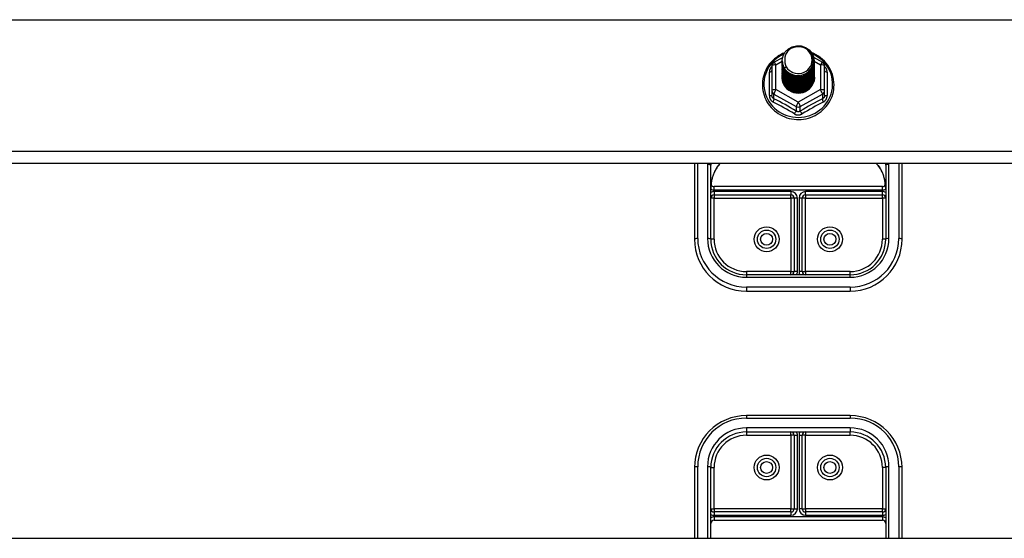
# Model space of a CAD drawing. Header units: inches. Extents: x 40 to 100, y 24.2 to 48.5.
# Tile 68 of 83: x 85 to 94.5, y 30 to 35. Entities that reach past the tile are written whole.
import ezdxf

# ---------------------------------------------------------------- set-up
doc = ezdxf.new("R2010")
doc.units = ezdxf.units.IN
doc.header["$MEASUREMENT"] = 0
doc.layers.add('Visible Edges(ANSI)', color=7, linetype='Continuous', lineweight=25)
doc.layers.add('Visible Tangent Edges(ANSI)', color=7, linetype='Continuous', lineweight=25)

msp = doc.modelspace()

# ---------------------------------------------------------------- linework, layer by layer
at = {"layer": 'Visible Edges(ANSI)'}
for p, q in [((92.3111, 34.5892), (92.395, 34.6361)), ((92.6931, 34.637), (92.7786, 34.5892)), ((92.2909, 34.5549), (92.2909, 34.3153)), ((92.3913, 34.6036), (92.3913, 34.604)), ((92.3913, 34.5911), (92.3913, 34.5915)), ((92.3913, 34.5786), (92.3913, 34.579)), ((92.3913, 34.566), (92.3913, 34.5664)), ((92.3913, 34.5535), (92.3913, 34.5539)), ((92.3913, 34.5409), (92.3913, 34.5414)), ((92.3913, 34.5284), (92.3913, 34.5288)), ((92.6984, 34.5974), (92.6984, 34.5978)), ((92.6984, 34.5848), (92.6984, 34.5852)), ((92.6984, 34.5723), (92.6984, 34.5727)), ((92.6984, 34.5597), (92.6984, 34.5602)), ((92.6984, 34.5472), (92.6984, 34.5476)), ((92.6984, 34.5347), (92.6984, 34.5351)), ((92.7988, 34.3153), (92.7988, 34.5549)), ((92.3913, 34.5159), (92.3913, 34.5163)), ((92.3913, 34.5033), (92.3913, 34.5037)), ((92.3913, 34.4908), (92.3913, 34.4912)), ((92.3913, 34.4782), (92.3913, 34.4787)), ((92.3913, 34.4657), (92.3913, 34.4661)), ((92.3913, 34.4532), (92.3913, 34.4536)), ((92.6984, 34.5221), (92.6984, 34.5225)), ((92.6984, 34.5096), (92.6984, 34.51)), ((92.6984, 34.4971), (92.6984, 34.4975)), ((92.6984, 34.4845), (92.6984, 34.4849)), ((92.6984, 34.472), (92.6984, 34.4724)), ((92.6984, 34.4594), (92.6984, 34.4599)), ((92.6984, 34.4469), (92.6984, 34.4473)), ((92.2909, 34.3153), (92.2909, 34.2705)), ((92.5256, 34.2965), (92.5251, 34.2938)), ((92.7988, 34.2705), (92.7988, 34.3153)), ((98.5449, 33.6127), (53.5449, 33.6127)), ((91.5449, 33.6127), (91.5449, 32.8822)), ((91.7023, 32.8822), (91.7023, 33.5954)), ((93.3874, 33.5954), (93.3874, 32.8822)), ((93.5449, 32.8822), (93.5449, 33.6127)), ((93.3559, 33.3895), (91.7338, 33.3895)), ((91.7338, 33.3108), (92.474, 33.3108)), ((92.6157, 33.3108), (93.3559, 33.3108)), ((92.5055, 33.2793), (92.5055, 32.5711)), ((92.5842, 32.5711), (92.5842, 33.2793)), ((93.0449, 32.5397), (92.0449, 32.5397)), ((92.0449, 32.3822), (93.0449, 32.3822)), ((93.0449, 31.1813), (92.0449, 31.1813)), ((92.0449, 31.0238), (93.0449, 31.0238)), ((92.5055, 30.9923), (92.5055, 30.2841)), ((92.5842, 30.2841), (92.5842, 30.9923)), ((91.5449, 30.6813), (91.5449, 29.9984)), ((91.7023, 29.9984), (91.7023, 30.6813)), ((93.3874, 30.6813), (93.3874, 29.9984)), ((93.5449, 29.9984), (93.5449, 30.6813)), ((92.474, 30.2526), (91.7338, 30.2526)), ((91.7338, 30.1739), (93.3559, 30.1739)), ((93.3559, 30.2526), (92.6157, 30.2526)), ((53.5449, 29.9984), (98.5449, 29.9984))]:
    msp.add_line(p, q, dxfattribs=at)
at = {"layer": 'Visible Edges(ANSI)', "flags": 128}
for points in [[(92.4122, 34.5303), (92.3958, 34.5689), (92.3915, 34.6104), (92.3995, 34.6513), (92.4194, 34.6884), (92.4494, 34.7185), (92.4871, 34.7393), (92.5295, 34.7488), (92.5732, 34.7465), (92.6145, 34.7323), (92.6502, 34.7074), (92.6774, 34.6737), (92.6939, 34.634), (92.6983, 34.5914), (92.6902, 34.5493), (92.6704, 34.5111), (92.6404, 34.4798), (92.6027, 34.4579), (92.5603, 34.4471), (92.5167, 34.4483), (92.4753, 34.4613), (92.4396, 34.4851), (92.4123, 34.5176), (92.3959, 34.5561), (92.3914, 34.5976)], [(92.4308, 34.5057), (92.4536, 34.4868), (92.4798, 34.4727), (92.5083, 34.4638), (92.5382, 34.4606), (92.5682, 34.4631), (92.597, 34.4715), (92.6236, 34.4852), (92.6468, 34.504), (92.6656, 34.5268), (92.6793, 34.5529), (92.6872, 34.5811), (92.6889, 34.6104), (92.6843, 34.6393), (92.6736, 34.6667), (92.6574, 34.6912), (92.6361, 34.712), (92.6108, 34.7279), (92.5827, 34.7382), (92.553, 34.7424), (92.5231, 34.7403), (92.4944, 34.732), (92.4683, 34.7179), (92.4461, 34.6986), (92.429, 34.675)], [(92.4145, 34.6815), (92.3933, 34.6722), (92.3727, 34.6616), (92.3529, 34.6497), (92.334, 34.6365), (92.3161, 34.6221), (92.2992, 34.6066), (92.2833, 34.59), (92.2687, 34.5724), (92.2554, 34.5538), (92.2433, 34.5344), (92.2327, 34.5143), (92.2234, 34.4935), (92.2156, 34.4721), (92.2094, 34.4503), (92.2047, 34.4281), (92.2015, 34.4056), (92.1999, 34.383), (92.1999, 34.3603), (92.2015, 34.3377), (92.2046, 34.3153), (92.2093, 34.2931), (92.2156, 34.2712), (92.2233, 34.2499), (92.2326, 34.2291), (92.2432, 34.2089), (92.2552, 34.1895), (92.2686, 34.171), (92.2832, 34.1533), (92.299, 34.1367), (92.3159, 34.1212), (92.3339, 34.1067), (92.3528, 34.0935), (92.3725, 34.0816), (92.3931, 34.071), (92.4143, 34.0618), (92.4362, 34.054), (92.4585, 34.0476), (92.4812, 34.0427), (92.5042, 34.0393), (92.5274, 34.0374), (92.5506, 34.037), (92.5738, 34.0381), (92.5969, 34.0408), (92.6198, 34.0449), (92.6423, 34.0506), (92.6644, 34.0577), (92.686, 34.0662), (92.7069, 34.0761), (92.7271, 34.0874), (92.7464, 34.0999), (92.7649, 34.1137), (92.7823, 34.1287), (92.7987, 34.1448), (92.8139, 34.162), (92.8279, 34.1801), (92.8406, 34.199), (92.852, 34.2188), (92.8619, 34.2393), (92.8704, 34.2604), (92.8774, 34.282), (92.8829, 34.304), (92.8869, 34.3264), (92.8892, 34.3489), (92.89, 34.3716)], [(92.429, 34.675), (92.4277, 34.6725), (92.4265, 34.6699), (92.4254, 34.6673), (92.4243, 34.6648), (92.4232, 34.6621), (92.4222, 34.6595), (92.4213, 34.6568), (92.4204, 34.6541), (92.4196, 34.6514), (92.4189, 34.6487), (92.4182, 34.646), (92.4176, 34.6433), (92.417, 34.6405), (92.4165, 34.6378), (92.4161, 34.635), (92.4157, 34.6322), (92.4154, 34.6294), (92.4152, 34.6266), (92.415, 34.6238), (92.4149, 34.621), (92.4149, 34.6182), (92.4149, 34.6154), (92.415, 34.6126), (92.4151, 34.6098)], [(92.89, 34.3716), (92.889, 34.3966), (92.8861, 34.4215), (92.8813, 34.4461), (92.8747, 34.4702), (92.8661, 34.4939), (92.8558, 34.5168), (92.8438, 34.5389), (92.8301, 34.5601), (92.8148, 34.5802), (92.798, 34.5991), (92.7798, 34.6168), (92.7603, 34.633), (92.7396, 34.6479), (92.7178, 34.6612), (92.6951, 34.6729), (92.6715, 34.6829)], [(92.3913, 34.6036), (92.3914, 34.5992), (92.3916, 34.5947), (92.392, 34.5902), (92.3925, 34.5858), (92.3931, 34.5813), (92.3939, 34.5769), (92.3948, 34.5725), (92.3959, 34.5682), (92.3971, 34.5638), (92.3984, 34.5596), (92.3999, 34.5553), (92.4015, 34.5511), (92.4033, 34.547), (92.4052, 34.5429), (92.4072, 34.5388), (92.4093, 34.5348), (92.4116, 34.5309), (92.414, 34.5271), (92.4165, 34.5233), (92.4191, 34.5196), (92.4219, 34.516), (92.4248, 34.5125), (92.4277, 34.509), (92.4308, 34.5057)], [(92.3913, 34.5911), (92.3926, 34.572), (92.3965, 34.5532), (92.403, 34.5351), (92.4119, 34.5179), (92.423, 34.502), (92.4363, 34.4877), (92.4514, 34.4751), (92.4681, 34.4646), (92.4861, 34.4563), (92.5051, 34.4503), (92.5248, 34.4468), (92.5449, 34.4458), (92.5649, 34.4473), (92.5846, 34.4513), (92.6036, 34.4578), (92.6216, 34.4667), (92.6383, 34.4777), (92.6534, 34.4908), (92.6667, 34.5057), (92.6778, 34.5221), (92.6867, 34.5398), (92.6932, 34.5584), (92.6971, 34.5777), (92.6984, 34.5974)], [(92.3913, 34.5786), (92.3926, 34.5594), (92.3965, 34.5407), (92.403, 34.5225), (92.4119, 34.5054), (92.423, 34.4895), (92.4363, 34.4751), (92.4514, 34.4626), (92.4681, 34.4521), (92.4861, 34.4437), (92.5051, 34.4378), (92.5248, 34.4342), (92.5449, 34.4332), (92.5649, 34.4347), (92.5846, 34.4388), (92.6036, 34.4453), (92.6216, 34.4542), (92.6383, 34.4652), (92.6534, 34.4783), (92.6667, 34.4931), (92.6778, 34.5095), (92.6867, 34.5272), (92.6932, 34.5459), (92.6971, 34.5652), (92.6984, 34.5848)], [(92.3913, 34.566), (92.3926, 34.5469), (92.3965, 34.5281), (92.403, 34.51), (92.4119, 34.4928), (92.423, 34.4769), (92.4363, 34.4626), (92.4514, 34.4501), (92.4681, 34.4395), (92.4861, 34.4312), (92.5051, 34.4252), (92.5248, 34.4217), (92.5449, 34.4207), (92.5649, 34.4222), (92.5846, 34.4263), (92.6036, 34.4328), (92.6216, 34.4416), (92.6383, 34.4527), (92.6534, 34.4657), (92.6667, 34.4806), (92.6778, 34.497), (92.6867, 34.5147), (92.6932, 34.5333), (92.6971, 34.5526), (92.6984, 34.5723)], [(92.3913, 34.5535), (92.3926, 34.5344), (92.3965, 34.5156), (92.403, 34.4974), (92.4119, 34.4803), (92.423, 34.4644), (92.4363, 34.4501), (92.4514, 34.4375), (92.4681, 34.427), (92.4861, 34.4187), (92.5051, 34.4127), (92.5248, 34.4091), (92.5449, 34.4081), (92.5649, 34.4097), (92.5846, 34.4137), (92.6036, 34.4202), (92.6216, 34.4291), (92.6383, 34.4401), (92.6534, 34.4532), (92.6667, 34.4681), (92.6778, 34.4845), (92.6867, 34.5021), (92.6932, 34.5208), (92.6971, 34.5401), (92.6984, 34.5597)], [(92.3913, 34.5409), (92.3926, 34.5218), (92.3965, 34.503), (92.403, 34.4849), (92.4119, 34.4677), (92.423, 34.4519), (92.4363, 34.4375), (92.4514, 34.425), (92.4681, 34.4144), (92.4861, 34.4061), (92.5051, 34.4001), (92.5248, 34.3966), (92.5449, 34.3956), (92.5649, 34.3971), (92.5846, 34.4012), (92.6036, 34.4077), (92.6216, 34.4165), (92.6383, 34.4276), (92.6534, 34.4407), (92.6667, 34.4555), (92.6778, 34.4719), (92.6867, 34.4896), (92.6932, 34.5083), (92.6971, 34.5276), (92.6984, 34.5472)], [(92.3913, 34.5284), (92.3926, 34.5093), (92.3965, 34.4905), (92.403, 34.4724), (92.4119, 34.4552), (92.423, 34.4393), (92.4363, 34.425), (92.4514, 34.4124), (92.4681, 34.4019), (92.4861, 34.3936), (92.5051, 34.3876), (92.5248, 34.3841), (92.5449, 34.3831), (92.5649, 34.3846), (92.5846, 34.3886), (92.6036, 34.3951), (92.6216, 34.404), (92.6383, 34.415), (92.6534, 34.4281), (92.6667, 34.443), (92.6778, 34.4594), (92.6867, 34.4771), (92.6932, 34.4957), (92.6971, 34.515), (92.6984, 34.5347)], [(92.6983, 34.5913), (92.6977, 34.5711), (92.6944, 34.5512), (92.6884, 34.5318), (92.6798, 34.5135), (92.6688, 34.4964), (92.6556, 34.4808), (92.6403, 34.4672), (92.6234, 34.4556), (92.605, 34.4463), (92.5855, 34.4395), (92.5653, 34.4352), (92.5448, 34.4336), (92.5242, 34.4347), (92.504, 34.4384), (92.4846, 34.4447), (92.4662, 34.4535), (92.4493, 34.4646), (92.434, 34.4777), (92.4208, 34.4927), (92.4098, 34.5093), (92.4012, 34.5272), (92.3953, 34.546), (92.392, 34.5654), (92.3914, 34.585)], [(92.6983, 34.5788), (92.6977, 34.5586), (92.6944, 34.5386), (92.6884, 34.5193), (92.6798, 34.5009), (92.6688, 34.4838), (92.6556, 34.4683), (92.6403, 34.4546), (92.6234, 34.443), (92.605, 34.4337), (92.5855, 34.4269), (92.5653, 34.4227), (92.5448, 34.4211), (92.5242, 34.4222), (92.504, 34.4259), (92.4846, 34.4322), (92.4662, 34.441), (92.4493, 34.452), (92.434, 34.4652), (92.4208, 34.4802), (92.4098, 34.4968), (92.4012, 34.5146), (92.3953, 34.5334), (92.392, 34.5528), (92.3914, 34.5725)], [(92.6983, 34.5662), (92.6977, 34.546), (92.6944, 34.5261), (92.6884, 34.5068), (92.6798, 34.4884), (92.6688, 34.4713), (92.6556, 34.4558), (92.6403, 34.4421), (92.6234, 34.4305), (92.605, 34.4212), (92.5855, 34.4144), (92.5653, 34.4101), (92.5448, 34.4085), (92.5242, 34.4096), (92.504, 34.4134), (92.4846, 34.4197), (92.4662, 34.4284), (92.4493, 34.4395), (92.434, 34.4527), (92.4208, 34.4677), (92.4098, 34.4842), (92.4012, 34.5021), (92.3953, 34.5209), (92.392, 34.5403), (92.3914, 34.56)], [(92.6983, 34.5537), (92.6977, 34.5335), (92.6944, 34.5136), (92.6884, 34.4942), (92.6798, 34.4758), (92.6688, 34.4587), (92.6556, 34.4432), (92.6403, 34.4295), (92.6234, 34.418), (92.605, 34.4087), (92.5855, 34.4018), (92.5653, 34.3976), (92.5448, 34.396), (92.5242, 34.3971), (92.504, 34.4008), (92.4846, 34.4071), (92.4662, 34.4159), (92.4493, 34.427), (92.434, 34.4401), (92.4208, 34.4551), (92.4098, 34.4717), (92.4012, 34.4896), (92.3953, 34.5084), (92.392, 34.5278), (92.3914, 34.5474)], [(92.6983, 34.5411), (92.6977, 34.521), (92.6944, 34.501), (92.6884, 34.4817), (92.6798, 34.4633), (92.6688, 34.4462), (92.6556, 34.4307), (92.6403, 34.417), (92.6234, 34.4054), (92.605, 34.3961), (92.5855, 34.3893), (92.5653, 34.3851), (92.5448, 34.3835), (92.5242, 34.3846), (92.504, 34.3883), (92.4846, 34.3946), (92.4662, 34.4034), (92.4493, 34.4144), (92.434, 34.4276), (92.4208, 34.4426), (92.4098, 34.4592), (92.4012, 34.477), (92.3953, 34.4958), (92.392, 34.5152), (92.3914, 34.5349)], [(92.6983, 34.5286), (92.6977, 34.5084), (92.6944, 34.4885), (92.6884, 34.4692), (92.6798, 34.4508), (92.6688, 34.4337), (92.6556, 34.4181), (92.6403, 34.4045), (92.6234, 34.3929), (92.605, 34.3836), (92.5855, 34.3768), (92.5653, 34.3725), (92.5448, 34.3709), (92.5242, 34.372), (92.504, 34.3757), (92.4846, 34.3821), (92.4662, 34.3908), (92.4493, 34.4019), (92.434, 34.415), (92.4208, 34.43), (92.4098, 34.4466), (92.4012, 34.4645), (92.3953, 34.4833), (92.392, 34.5027), (92.3914, 34.5223)], [(92.4294, 34.5447), (92.4286, 34.5441), (92.4279, 34.5435), (92.4272, 34.5429), (92.4265, 34.5423), (92.4258, 34.5417), (92.4251, 34.5411), (92.4244, 34.5405), (92.4236, 34.5399), (92.4229, 34.5393), (92.4222, 34.5387), (92.4215, 34.5381), (92.4208, 34.5375), (92.4201, 34.5369), (92.4194, 34.5363), (92.4186, 34.5357), (92.4179, 34.5351), (92.4172, 34.5345), (92.4165, 34.5339), (92.4158, 34.5333), (92.4151, 34.5327), (92.4144, 34.5321), (92.4136, 34.5315), (92.4129, 34.5309), (92.4122, 34.5303)], [(92.4151, 34.6098), (92.415, 34.607), (92.4149, 34.6042), (92.4149, 34.6014), (92.415, 34.5986), (92.4151, 34.5958), (92.4153, 34.593), (92.4155, 34.5902), (92.4159, 34.5874), (92.4162, 34.5846), (92.4167, 34.5819), (92.4172, 34.5791), (92.4178, 34.5764), (92.4184, 34.5736), (92.4191, 34.5709), (92.4198, 34.5682), (92.4207, 34.5655), (92.4215, 34.5628), (92.4225, 34.5602), (92.4235, 34.5575), (92.4245, 34.5549), (92.4257, 34.5523), (92.4268, 34.5497), (92.4281, 34.5472), (92.4294, 34.5447)], [(92.3913, 34.5159), (92.3926, 34.4967), (92.3965, 34.478), (92.403, 34.4598), (92.4119, 34.4427), (92.423, 34.4268), (92.4363, 34.4124), (92.4514, 34.3999), (92.4681, 34.3894), (92.4861, 34.381), (92.5051, 34.3751), (92.5248, 34.3715), (92.5449, 34.3705), (92.5649, 34.3721), (92.5846, 34.3761), (92.6036, 34.3826), (92.6216, 34.3915), (92.6383, 34.4025), (92.6534, 34.4156), (92.6667, 34.4304), (92.6778, 34.4469), (92.6867, 34.4645), (92.6932, 34.4832), (92.6971, 34.5025), (92.6984, 34.5221)], [(92.3913, 34.5033), (92.3926, 34.4842), (92.3965, 34.4654), (92.403, 34.4473), (92.4119, 34.4301), (92.423, 34.4142), (92.4363, 34.3999), (92.4514, 34.3874), (92.4681, 34.3768), (92.4861, 34.3685), (92.5051, 34.3625), (92.5248, 34.359), (92.5449, 34.358), (92.5649, 34.3595), (92.5846, 34.3636), (92.6036, 34.3701), (92.6216, 34.3789), (92.6383, 34.39), (92.6534, 34.403), (92.6667, 34.4179), (92.6778, 34.4343), (92.6867, 34.452), (92.6932, 34.4706), (92.6971, 34.49), (92.6984, 34.5096)], [(92.3913, 34.4908), (92.3926, 34.4717), (92.3965, 34.4529), (92.403, 34.4348), (92.4119, 34.4176), (92.423, 34.4017), (92.4363, 34.3874), (92.4514, 34.3748), (92.4681, 34.3643), (92.4861, 34.356), (92.5051, 34.35), (92.5248, 34.3465), (92.5449, 34.3454), (92.5649, 34.347), (92.5846, 34.351), (92.6036, 34.3575), (92.6216, 34.3664), (92.6383, 34.3774), (92.6534, 34.3905), (92.6667, 34.4054), (92.6778, 34.4218), (92.6867, 34.4395), (92.6932, 34.4581), (92.6971, 34.4774), (92.6984, 34.4971)], [(92.3913, 34.4782), (92.3926, 34.4591), (92.3965, 34.4403), (92.403, 34.4222), (92.4119, 34.4051), (92.423, 34.3892), (92.4363, 34.3748), (92.4514, 34.3623), (92.4681, 34.3518), (92.4861, 34.3434), (92.5051, 34.3374), (92.5248, 34.3339), (92.5449, 34.3329), (92.5649, 34.3344), (92.5846, 34.3385), (92.6036, 34.345), (92.6216, 34.3538), (92.6383, 34.3649), (92.6534, 34.378), (92.6667, 34.3928), (92.6778, 34.4092), (92.6867, 34.4269), (92.6932, 34.4456), (92.6971, 34.4649), (92.6984, 34.4845)], [(92.3913, 34.4657), (92.3926, 34.4466), (92.3965, 34.4278), (92.403, 34.4097), (92.4119, 34.3925), (92.423, 34.3766), (92.4363, 34.3623), (92.4514, 34.3497), (92.4681, 34.3392), (92.4861, 34.3309), (92.5051, 34.3249), (92.5248, 34.3214), (92.5449, 34.3204), (92.5649, 34.3219), (92.5846, 34.3259), (92.6036, 34.3325), (92.6216, 34.3413), (92.6383, 34.3524), (92.6534, 34.3654), (92.6667, 34.3803), (92.6778, 34.3967), (92.6867, 34.4144), (92.6932, 34.433), (92.6971, 34.4523), (92.6984, 34.472)], [(92.3913, 34.4532), (92.3926, 34.4341), (92.3965, 34.4153), (92.403, 34.3971), (92.4119, 34.38), (92.423, 34.3641), (92.4363, 34.3498), (92.4514, 34.3372), (92.4681, 34.3267), (92.4861, 34.3183), (92.5051, 34.3124), (92.5248, 34.3088), (92.5449, 34.3078), (92.5649, 34.3094), (92.5846, 34.3134), (92.6036, 34.3199), (92.6216, 34.3288), (92.6383, 34.3398), (92.6534, 34.3529), (92.6667, 34.3677), (92.6778, 34.3842), (92.6867, 34.4018), (92.6932, 34.4205), (92.6971, 34.4398), (92.6984, 34.4594)], [(92.6983, 34.5161), (92.6977, 34.4959), (92.6944, 34.4759), (92.6884, 34.4566), (92.6798, 34.4382), (92.6688, 34.4211), (92.6556, 34.4056), (92.6403, 34.3919), (92.6234, 34.3803), (92.605, 34.3711), (92.5855, 34.3642), (92.5653, 34.36), (92.5448, 34.3584), (92.5242, 34.3595), (92.504, 34.3632), (92.4846, 34.3695), (92.4662, 34.3783), (92.4493, 34.3893), (92.434, 34.4025), (92.4208, 34.4175), (92.4098, 34.4341), (92.4012, 34.4519), (92.3953, 34.4707), (92.392, 34.4901), (92.3914, 34.5098)], [(92.6983, 34.5035), (92.6977, 34.4833), (92.6944, 34.4634), (92.6884, 34.4441), (92.6798, 34.4257), (92.6688, 34.4086), (92.6556, 34.3931), (92.6403, 34.3794), (92.6234, 34.3678), (92.605, 34.3585), (92.5855, 34.3517), (92.5653, 34.3474), (92.5448, 34.3459), (92.5242, 34.3469), (92.504, 34.3507), (92.4846, 34.357), (92.4662, 34.3657), (92.4493, 34.3768), (92.434, 34.39), (92.4208, 34.405), (92.4098, 34.4216), (92.4012, 34.4394), (92.3953, 34.4582), (92.392, 34.4776), (92.3914, 34.4973)], [(92.6983, 34.491), (92.6977, 34.4708), (92.6944, 34.4509), (92.6884, 34.4315), (92.6798, 34.4132), (92.6688, 34.396), (92.6556, 34.3805), (92.6403, 34.3668), (92.6234, 34.3553), (92.605, 34.346), (92.5855, 34.3392), (92.5653, 34.3349), (92.5448, 34.3333), (92.5242, 34.3344), (92.504, 34.3381), (92.4846, 34.3444), (92.4662, 34.3532), (92.4493, 34.3643), (92.434, 34.3774), (92.4208, 34.3924), (92.4098, 34.409), (92.4012, 34.4269), (92.3953, 34.4457), (92.392, 34.4651), (92.3914, 34.4847)], [(92.6983, 34.4785), (92.6977, 34.4583), (92.6944, 34.4383), (92.6884, 34.419), (92.6798, 34.4006), (92.6688, 34.3835), (92.6556, 34.368), (92.6403, 34.3543), (92.6234, 34.3427), (92.605, 34.3334), (92.5855, 34.3266), (92.5653, 34.3224), (92.5448, 34.3208), (92.5242, 34.3219), (92.504, 34.3256), (92.4846, 34.3319), (92.4662, 34.3407), (92.4493, 34.3517), (92.434, 34.3649), (92.4208, 34.3799), (92.4098, 34.3965), (92.4012, 34.4143), (92.3953, 34.4331), (92.392, 34.4525), (92.3914, 34.4722)], [(92.6983, 34.4659), (92.6977, 34.4457), (92.6944, 34.4258), (92.6884, 34.4065), (92.6798, 34.3881), (92.6688, 34.371), (92.6556, 34.3554), (92.6403, 34.3418), (92.6234, 34.3302), (92.605, 34.3209), (92.5855, 34.3141), (92.5653, 34.3098), (92.5448, 34.3082), (92.5242, 34.3093), (92.504, 34.313), (92.4846, 34.3194), (92.4662, 34.3281), (92.4493, 34.3392), (92.434, 34.3523), (92.4208, 34.3674), (92.4098, 34.3839), (92.4012, 34.4018), (92.3953, 34.4206), (92.392, 34.44), (92.3914, 34.4596)], [(92.6983, 34.4534), (92.6981, 34.438), (92.6963, 34.4227), (92.693, 34.4077), (92.6881, 34.393), (92.6817, 34.379), (92.6738, 34.3656), (92.6647, 34.3531), (92.6542, 34.3415), (92.6426, 34.3311), (92.63, 34.3218), (92.6166, 34.3139), (92.6023, 34.3073), (92.5875, 34.3021), (92.5722, 34.2984), (92.5566, 34.2963), (92.5409, 34.2957), (92.5253, 34.2967), (92.5098, 34.2992), (92.4947, 34.3032), (92.4802, 34.3087), (92.4663, 34.3155), (92.4532, 34.3238), (92.4411, 34.3332), (92.4301, 34.3438)], [(92.5512, 34.2955), (92.561, 34.2963), (92.5707, 34.2977), (92.5803, 34.2998), (92.5897, 34.3024), (92.599, 34.3055), (92.608, 34.3093), (92.6168, 34.3136), (92.6253, 34.3184), (92.6335, 34.3237), (92.6413, 34.3296), (92.6487, 34.3359), (92.6557, 34.3426), (92.6622, 34.3498), (92.6683, 34.3573), (92.6738, 34.3652), (92.6789, 34.3734), (92.6834, 34.382), (92.6873, 34.3908), (92.6907, 34.3998), (92.6934, 34.409), (92.6956, 34.4183), (92.6972, 34.4278), (92.6981, 34.4373), (92.6984, 34.4469)], [(92.5251, 34.2938), (92.5165, 34.2952), (92.5081, 34.2971), (92.4998, 34.2995), (92.4916, 34.3022), (92.4836, 34.3054), (92.4758, 34.3091), (92.4682, 34.3131), (92.4608, 34.3176), (92.4538, 34.3225), (92.447, 34.3277), (92.4406, 34.3332), (92.4345, 34.3392), (92.4287, 34.3454), (92.4233, 34.352), (92.4183, 34.3588), (92.4138, 34.3659), (92.4096, 34.3732), (92.4059, 34.3807), (92.4026, 34.3884), (92.3998, 34.3963), (92.3975, 34.4044), (92.3956, 34.4126), (92.3943, 34.4208), (92.3934, 34.4291)], [(91.7599, 33.5708), (91.7758, 33.5923), (91.7934, 33.6127)], [(93.2963, 33.6127), (93.3139, 33.5923), (93.3298, 33.5708)], [(91.7599, 33.5708), (91.753, 33.56), (91.7464, 33.5487), (91.7346, 33.5249), (91.7247, 33.5002), (91.7166, 33.4746), (91.7103, 33.4484), (91.7059, 33.4217), (91.7032, 33.3949), (91.7023, 33.3681)], [(93.3874, 33.3681), (93.3865, 33.3949), (93.3838, 33.4217), (93.3794, 33.4484), (93.3731, 33.4746), (93.365, 33.5002), (93.3551, 33.5249), (93.3433, 33.5487), (93.3367, 33.56), (93.3298, 33.5708)]]:
    msp.add_lwpolyline(points, dxfattribs=at)
at = {"layer": 'Visible Edges(ANSI)'}
for centre in [(92.2397, 32.8822), (92.85, 32.8822), (92.2397, 30.6813), (92.85, 30.6813)]:
    msp.add_circle(centre, 0.0886, dxfattribs=at)
for centre, radius, start, end in [((92.3303, 34.5549), 0.0394, 119.17447, 180), ((92.7594, 34.5549), 0.0394, 0, 60.82553), ((91.7338, 33.421), 0.0315, 201.14813, 270), ((93.3559, 33.421), 0.0315, 270, 338.85185), ((91.7338, 33.2793), 0.0315, 90, 180), ((92.474, 33.2793), 0.0315, 0, 90), ((92.6157, 33.2793), 0.0315, 90, 180), ((93.3559, 33.2793), 0.0315, 0, 90), ((92.0449, 32.8822), 0.5, 180, 270), ((92.0449, 32.8822), 0.3425, 180, 270), ((93.0449, 32.8822), 0.3425, 270, 0), ((93.0449, 32.8822), 0.5, 270, 0), ((92.474, 32.5711), 0.0315, 270, 0), ((92.6157, 32.5711), 0.0315, 180, 270), ((92.0449, 30.6813), 0.5, 90, 180), ((93.0449, 30.6813), 0.5, 0, 90), ((92.0449, 30.6813), 0.3425, 90, 180), ((92.474, 30.9923), 0.0315, 0, 90), ((92.6157, 30.9923), 0.0315, 90, 180), ((93.0449, 30.6813), 0.3425, 0, 90), ((91.7338, 30.2841), 0.0315, 180, 270), ((92.474, 30.2841), 0.0315, 270, 0), ((92.6157, 30.2841), 0.0315, 180, 270), ((93.3559, 30.2841), 0.0315, 270, 0), ((91.7338, 30.1424), 0.0315, 90, 180), ((93.3559, 30.1424), 0.0315, 0, 90)]:
    msp.add_arc(centre, radius, start, end, dxfattribs=at)
for centre, major_axis, start_param, end_param in [((92.5449, 34.6101), (0.1339, 0), 3.671471, 8.899926), ((92.5449, 34.6051), (0.1535, 0), 3.669461, 3.875388), ((92.5449, 34.4451), (-0.1585, 0), 6.031366, 9.674843)]:
    msp.add_ellipse(centre, major_axis=major_axis, ratio=0.966998, start_param=start_param, end_param=end_param, dxfattribs=at)
at = {"layer": 'Visible Tangent Edges(ANSI)'}
for p, q in [((53.5449, 34.9997), (98.5449, 34.9997)), ((92.3303, 34.5649), (92.3914, 34.599)), ((92.3303, 34.3253), (92.3303, 34.5649)), ((92.6984, 34.599), (92.7594, 34.5649)), ((92.7594, 34.5649), (92.7594, 34.3253)), ((92.2667, 34.2675), (92.2667, 34.4947)), ((92.823, 34.4947), (92.823, 34.2675)), ((92.3106, 34.2823), (92.5252, 34.1625)), ((92.3106, 34.2375), (92.3106, 34.2823)), ((92.5449, 34.2055), (92.3303, 34.3253)), ((92.7594, 34.3253), (92.5449, 34.2055)), ((92.5645, 34.1625), (92.7791, 34.2823)), ((92.7791, 34.2823), (92.7791, 34.2375)), ((92.5252, 34.1625), (92.5252, 34.1177)), ((92.5645, 34.1177), (92.5645, 34.1625)), ((98.5449, 33.73), (53.5449, 33.73)), ((91.5764, 32.8902), (91.5764, 33.6127)), ((91.6708, 33.6034), (91.6708, 32.8902)), ((93.4189, 32.8902), (93.4189, 33.6034)), ((93.5134, 33.6127), (93.5134, 32.8902)), ((91.7338, 33.358), (91.7338, 33.3895)), ((93.3559, 33.358), (93.3559, 33.3895)), ((91.7338, 33.358), (93.3559, 33.358)), ((92.474, 33.3423), (91.7338, 33.3423)), ((91.7338, 33.3423), (91.7338, 33.3108)), ((91.7338, 33.3108), (91.7338, 33.2793)), ((92.474, 33.3423), (92.474, 33.3108)), ((92.474, 33.2793), (92.474, 33.3108)), ((92.6157, 33.3108), (92.6157, 33.3423)), ((93.3559, 33.3423), (92.6157, 33.3423)), ((92.6157, 33.3108), (92.6157, 33.2793)), ((93.3559, 33.3108), (93.3559, 33.3423)), ((93.3559, 33.2793), (93.3559, 33.3108)), ((91.7338, 33.2793), (91.7023, 33.2793)), ((91.7338, 33.2793), (92.474, 33.2793)), ((91.7338, 32.8822), (91.7338, 33.2793)), ((92.474, 33.2793), (92.474, 32.5711)), ((92.5055, 33.2793), (92.474, 33.2793)), ((92.537, 33.2793), (92.5055, 33.2793)), ((92.537, 32.5711), (92.537, 33.2793)), ((92.5842, 33.2793), (92.5527, 33.2793)), ((92.5527, 33.2793), (92.5527, 32.5711)), ((92.6157, 33.2793), (92.5842, 33.2793)), ((92.6157, 33.2793), (93.3559, 33.2793)), ((92.6157, 32.5711), (92.6157, 33.2793)), ((93.3559, 33.2793), (93.3559, 32.8822)), ((93.3874, 33.2793), (93.3559, 33.2793)), ((91.7338, 32.8822), (91.7023, 32.8822)), ((93.3874, 32.8822), (93.3559, 32.8822)), ((92.474, 32.5711), (92.0449, 32.5711)), ((92.0449, 32.5711), (92.0449, 32.5397)), ((92.0449, 32.5397), (92.0449, 32.5162)), ((92.474, 32.5397), (92.474, 32.5711)), ((92.474, 32.5711), (92.5055, 32.5711)), ((92.537, 32.5711), (92.5055, 32.5711)), ((92.5842, 32.5711), (92.5527, 32.5711)), ((92.5842, 32.5711), (92.6157, 32.5711)), ((93.0449, 32.5711), (92.6157, 32.5711)), ((92.6157, 32.5711), (92.6157, 32.5397)), ((93.0449, 32.5397), (93.0449, 32.5711)), ((93.0449, 32.5162), (93.0449, 32.5397)), ((92.0449, 32.5162), (93.0449, 32.5162)), ((93.0449, 32.4217), (92.0449, 32.4217)), ((92.0449, 32.4217), (92.0449, 32.3822)), ((93.0449, 32.4217), (93.0449, 32.3822)), ((92.0449, 31.1813), (92.0449, 31.1578)), ((92.0449, 31.1578), (93.0449, 31.1578)), ((93.0449, 31.1813), (93.0449, 31.1578)), ((93.0449, 31.0633), (92.0449, 31.0633)), ((92.0449, 31.0633), (92.0449, 31.0238)), ((92.0449, 31.0238), (92.0449, 30.9923)), ((92.474, 30.9923), (92.474, 31.0238)), ((92.6157, 31.0238), (92.6157, 30.9923)), ((93.0449, 31.0633), (93.0449, 31.0238)), ((93.0449, 30.9923), (93.0449, 31.0238)), ((92.0449, 30.9923), (92.474, 30.9923)), ((92.474, 30.9923), (92.474, 30.2841)), ((92.5055, 30.9923), (92.474, 30.9923)), ((92.5055, 30.9923), (92.537, 30.9923)), ((92.537, 30.2841), (92.537, 30.9923)), ((92.5527, 30.9923), (92.5527, 30.2841)), ((92.5527, 30.9923), (92.5842, 30.9923)), ((92.6157, 30.9923), (92.5842, 30.9923)), ((92.6157, 30.9923), (93.0449, 30.9923)), ((92.6157, 30.2841), (92.6157, 30.9923)), ((91.5764, 29.9984), (91.5764, 30.6893)), ((91.6708, 30.6893), (91.6708, 29.9984)), ((91.7023, 30.6813), (91.7338, 30.6813)), ((91.7338, 30.2841), (91.7338, 30.6813)), ((93.3559, 30.6813), (93.3559, 30.2841)), ((93.3874, 30.6813), (93.3559, 30.6813)), ((93.4189, 29.9984), (93.4189, 30.6893)), ((93.5134, 30.6893), (93.5134, 29.9984)), ((91.7023, 30.2841), (91.7338, 30.2841)), ((92.474, 30.2841), (91.7338, 30.2841)), ((91.7338, 30.2841), (91.7338, 30.2526)), ((92.474, 30.2526), (92.474, 30.2841)), ((92.474, 30.2841), (92.5055, 30.2841)), ((92.5055, 30.2841), (92.537, 30.2841)), ((92.5842, 30.2841), (92.5527, 30.2841)), ((92.5842, 30.2841), (92.6157, 30.2841)), ((93.3559, 30.2841), (92.6157, 30.2841)), ((92.6157, 30.2841), (92.6157, 30.2526)), ((93.3559, 30.2841), (93.3874, 30.2841)), ((93.3559, 30.2526), (93.3559, 30.2841)), ((91.7338, 30.2526), (91.7338, 30.2211)), ((91.7338, 30.2211), (92.474, 30.2211)), ((91.7338, 30.2054), (91.7338, 30.1739)), ((93.3559, 30.2054), (91.7338, 30.2054)), ((92.474, 30.2526), (92.474, 30.2211)), ((92.6157, 30.2526), (92.6157, 30.2211)), ((92.6157, 30.2211), (93.3559, 30.2211)), ((93.3559, 30.2526), (93.3559, 30.2211)), ((93.3559, 30.2054), (93.3559, 30.1739))]:
    msp.add_line(p, q, dxfattribs=at)
at = {"layer": 'Visible Tangent Edges(ANSI)', "flags": 128}
for points in [[(92.2909, 34.5474), (92.289, 34.5456), (92.2872, 34.5438), (92.2855, 34.5419), (92.2838, 34.5399), (92.2822, 34.5379), (92.2806, 34.5359), (92.2792, 34.5338), (92.2778, 34.5317), (92.2765, 34.5295), (92.2752, 34.5273), (92.2741, 34.5251), (92.273, 34.5229), (92.272, 34.5206), (92.2711, 34.5183), (92.2702, 34.516), (92.2695, 34.5136), (92.2688, 34.5113), (92.2683, 34.5089), (92.2678, 34.5066), (92.2674, 34.5042), (92.2671, 34.5018), (92.2669, 34.4994), (92.2667, 34.4971), (92.2667, 34.4947)], [(92.823, 34.4947), (92.823, 34.4971), (92.8228, 34.4994), (92.8226, 34.5018), (92.8223, 34.5042), (92.8219, 34.5066), (92.8214, 34.5089), (92.8209, 34.5113), (92.8202, 34.5136), (92.8195, 34.516), (92.8186, 34.5183), (92.8177, 34.5206), (92.8167, 34.5229), (92.8157, 34.5251), (92.8145, 34.5273), (92.8133, 34.5295), (92.8119, 34.5317), (92.8105, 34.5338), (92.8091, 34.5359), (92.8075, 34.5379), (92.8059, 34.5399), (92.8042, 34.5419), (92.8025, 34.5438), (92.8007, 34.5456), (92.7988, 34.5474)], [(92.2667, 34.2675), (92.2668, 34.2643), (92.267, 34.261), (92.2673, 34.2578), (92.2678, 34.2546), (92.2684, 34.2514), (92.2692, 34.2482), (92.2701, 34.2451), (92.2712, 34.242), (92.2724, 34.2391), (92.2737, 34.2361), (92.2751, 34.2333), (92.2767, 34.2305), (92.2784, 34.2278), (92.2802, 34.2252), (92.2822, 34.2227), (92.2842, 34.2202), (92.2864, 34.2179), (92.2886, 34.2157), (92.291, 34.2136), (92.2934, 34.2117), (92.296, 34.2098), (92.2986, 34.2081), (92.3013, 34.2065), (92.304, 34.205)], [(92.3106, 34.2375), (92.3092, 34.2382), (92.3077, 34.239), (92.3064, 34.2398), (92.305, 34.2407), (92.3037, 34.2417), (92.3025, 34.2428), (92.3013, 34.2439), (92.3002, 34.2451), (92.2991, 34.2463), (92.2981, 34.2477), (92.2971, 34.249), (92.2962, 34.2504), (92.2954, 34.2519), (92.2946, 34.2534), (92.2939, 34.255), (92.2933, 34.2566), (92.2927, 34.2582), (92.2923, 34.2599), (92.2918, 34.2616), (92.2915, 34.2634), (92.2913, 34.2651), (92.2911, 34.2669), (92.291, 34.2687), (92.2909, 34.2705)], [(92.7988, 34.2705), (92.7988, 34.2687), (92.7986, 34.2669), (92.7985, 34.2651), (92.7982, 34.2634), (92.7979, 34.2616), (92.7975, 34.2599), (92.797, 34.2582), (92.7964, 34.2566), (92.7958, 34.255), (92.7951, 34.2534), (92.7943, 34.2519), (92.7935, 34.2504), (92.7926, 34.249), (92.7917, 34.2477), (92.7906, 34.2463), (92.7896, 34.2451), (92.7884, 34.2439), (92.7872, 34.2428), (92.786, 34.2417), (92.7847, 34.2407), (92.7833, 34.2398), (92.782, 34.239), (92.7806, 34.2382), (92.7791, 34.2375)], [(92.7857, 34.205), (92.7884, 34.2065), (92.7911, 34.2081), (92.7937, 34.2098), (92.7963, 34.2117), (92.7987, 34.2136), (92.8011, 34.2157), (92.8033, 34.2179), (92.8055, 34.2202), (92.8075, 34.2227), (92.8095, 34.2252), (92.8113, 34.2278), (92.813, 34.2305), (92.8146, 34.2333), (92.816, 34.2361), (92.8173, 34.2391), (92.8185, 34.242), (92.8196, 34.2451), (92.8205, 34.2482), (92.8213, 34.2514), (92.8219, 34.2546), (92.8224, 34.2578), (92.8227, 34.261), (92.823, 34.2643), (92.823, 34.2675)], [(92.5075, 34.0914), (92.5103, 34.0897), (92.5132, 34.0882), (92.5162, 34.0868), (92.5193, 34.0856), (92.5223, 34.0845), (92.5255, 34.0835), (92.5287, 34.0827), (92.5319, 34.082), (92.5351, 34.0815), (92.5383, 34.0811), (92.5416, 34.0809), (92.5449, 34.0808), (92.5482, 34.0809), (92.5514, 34.0811), (92.5547, 34.0815), (92.5579, 34.082), (92.5611, 34.0827), (92.5643, 34.0835), (92.5674, 34.0845), (92.5705, 34.0856), (92.5735, 34.0869), (92.5765, 34.0882), (92.5794, 34.0897), (92.5822, 34.0914)], [(92.5645, 34.1177), (92.5631, 34.1168), (92.5615, 34.1159), (92.56, 34.1151), (92.5584, 34.1144), (92.5567, 34.1138), (92.5551, 34.1132), (92.5534, 34.1127), (92.5517, 34.1123), (92.55, 34.112), (92.5483, 34.1118), (92.5466, 34.1117), (92.5449, 34.1116), (92.5431, 34.1117), (92.5414, 34.1118), (92.5397, 34.112), (92.538, 34.1123), (92.5363, 34.1127), (92.5346, 34.1132), (92.533, 34.1137), (92.5314, 34.1144), (92.5298, 34.1151), (92.5282, 34.1159), (92.5267, 34.1168), (92.5252, 34.1177)], [(91.7602, 33.5717), (91.7554, 33.5644), (91.7508, 33.5569), (91.7464, 33.5492), (91.7422, 33.5413), (91.7383, 33.5333), (91.7345, 33.5251), (91.731, 33.5169), (91.7277, 33.5085), (91.7246, 33.5001), (91.7217, 33.4917), (91.719, 33.4831), (91.7165, 33.4745), (91.7142, 33.4658), (91.7121, 33.457), (91.7103, 33.4482), (91.7086, 33.4394), (91.7071, 33.4305), (91.7058, 33.4216), (91.7048, 33.4127), (91.7039, 33.4038), (91.7032, 33.3948), (91.7027, 33.3859), (91.7024, 33.377), (91.7023, 33.3681)], [(93.3874, 33.3681), (93.3873, 33.377), (93.387, 33.3859), (93.3865, 33.3948), (93.3858, 33.4038), (93.3849, 33.4127), (93.3839, 33.4216), (93.3826, 33.4305), (93.3811, 33.4394), (93.3794, 33.4482), (93.3776, 33.457), (93.3755, 33.4658), (93.3732, 33.4745), (93.3707, 33.4831), (93.368, 33.4916), (93.3652, 33.5001), (93.3621, 33.5085), (93.3587, 33.5169), (93.3552, 33.5251), (93.3514, 33.5333), (93.3475, 33.5413), (93.3433, 33.5492), (93.3389, 33.5569), (93.3343, 33.5644), (93.3295, 33.5717)]]:
    msp.add_lwpolyline(points, dxfattribs=at)
at = {"layer": 'Visible Tangent Edges(ANSI)'}
for centre, radius in [((92.2397, 32.8822), 0.1201), ((92.2397, 32.8822), 0.0571), ((92.85, 32.8822), 0.1201), ((92.85, 32.8822), 0.0571), ((92.2397, 30.6813), 0.1201), ((92.2397, 30.6813), 0.0571), ((92.85, 30.6813), 0.1201), ((92.85, 30.6813), 0.0571)]:
    msp.add_circle(centre, radius, dxfattribs=at)
for centre, radius, start, end in [((91.7338, 33.421), 0.063, 240, 270), ((91.7338, 33.2793), 0.063, 90, 120), ((92.474, 33.2793), 0.063, 0, 90), ((92.6157, 33.2793), 0.063, 90, 180), ((93.3559, 33.421), 0.063, 270, 300), ((93.3559, 33.2793), 0.063, 60, 90), ((92.0449, 32.8902), 0.4685, 180, 270), ((92.0449, 32.8902), 0.374, 180, 270), ((92.0449, 32.8822), 0.311, 180, 270), ((93.0449, 32.8902), 0.4685, 270, 0), ((93.0449, 32.8902), 0.374, 270, 0), ((93.0449, 32.8822), 0.311, 270, 0), ((92.474, 32.5711), 0.063, 330, 0), ((92.6157, 32.5711), 0.063, 180, 210), ((92.0449, 30.6893), 0.4685, 90, 180), ((93.0449, 30.6893), 0.4685, 0, 90), ((92.0449, 30.6893), 0.374, 90, 180), ((92.474, 30.9923), 0.063, 0, 30), ((92.6157, 30.9923), 0.063, 150, 180), ((93.0449, 30.6893), 0.374, 0, 90), ((92.0449, 30.6813), 0.311, 90, 180), ((93.0449, 30.6813), 0.311, 0, 90), ((92.474, 30.2841), 0.063, 270, 0), ((92.6157, 30.2841), 0.063, 180, 270), ((91.7338, 30.2841), 0.063, 240, 270), ((91.7338, 30.1424), 0.063, 90, 120), ((93.3559, 30.2841), 0.063, 270, 300), ((93.3559, 30.1424), 0.063, 60, 90)]:
    msp.add_arc(centre, radius, start, end, dxfattribs=at)
for centre, major_axis, ratio, start_param, end_param in [((92.5449, 34.3776), (0.3308, 0), 0.966998, 2.000874, 7.433991), ((92.3303, 34.5549), (-0.0394, 0), 0.254784, 4.712389, 6.283185), ((92.3303, 34.5549), (-0.0192, 0.0344), 0.127392, 4.936728, 6.283185), ((92.7594, 34.5549), (0.0192, 0.0344), 0.127392, 0, 1.346458), ((92.7594, 34.5549), (0.0394, 0), 0.254784, 0, 1.570796), ((92.2515, 34.51), (0.0394, 0), 0.420933, 5.107073, 6.283185), ((92.8382, 34.51), (-0.0394, 0), 0.420933, 0, 1.176113), ((92.2515, 34.2705), (0.0394, 0), 0.080687, 5.107073, 6.283185), ((92.3303, 34.3153), (-0.0394, 0), 0.254784, 4.712389, 6.283185), ((92.3303, 34.3153), (-0.0394, 0), 0.966998, 0, 1.047198), ((92.3303, 34.3153), (-0.0192, -0.0344), 0.127392, 4.48805, 6.058847), ((92.7594, 34.3153), (0.0394, 0), 0.254784, 0, 1.570796), ((92.7594, 34.3153), (0.0192, -0.0344), 0.127392, 0.224339, 1.795135), ((92.7594, 34.3153), (0.0394, 0), 0.966998, 5.235988, 6.283185), ((92.8382, 34.2705), (-0.0394, 0), 0.080687, 0, 1.176113), ((92.2909, 34.2045), (0.0178, 0.0351), 0.295528, 4.874003, 6.050115), ((92.4058, 33.9807), (0.5734, -0.3423), 0.220649, 1.524932, 1.878631), ((92.4179, 34.001), (-0.6046, 0.361), 0.220649, 4.666525, 5.020223), ((92.5449, 34.1955), (-0.0192, -0.0344), 0.127392, 4.48805, 6.058847), ((92.5449, 34.1955), (0.0394, 0), 0.966998, 4.18879, 5.235988), ((92.5449, 34.1955), (0.0192, -0.0344), 0.127392, 0.224339, 1.795135), ((92.6718, 34.001), (-0.6046, -0.361), 0.220649, 4.404555, 4.758253), ((92.6839, 33.9807), (0.5734, 0.3423), 0.220649, 1.262962, 1.61666), ((92.7988, 34.2045), (-0.0178, 0.0351), 0.295528, 0.23307, 1.409183), ((92.5055, 34.0847), (0.0205, 0.0336), 0.044718, 0.222707, 1.398819), ((92.5842, 34.0847), (-0.0205, 0.0336), 0.044718, 4.884366, 6.060479), ((92.0567, 33.6034), (-0.3858, 0), 0.966998, 6.258215, 6.283185), ((91.6708, 33.5954), (0.0315, 0), 0.254784, 0, 1.570796), ((92.0567, 33.5954), (-0.3543, 0), 0.966998, 6.232556, 6.283185), ((92.0567, 33.3841), (-0.3543, 0), 0.966998, 5.552773, 5.703682), ((93.033, 33.3841), (-0.3543, 0), 0.966998, 3.721096, 3.872005), ((93.033, 33.5954), (0.3543, 0), 0.966998, 0, 0.050629), ((93.4189, 33.5954), (-0.0315, 0), 0.254784, 4.712389, 6.283185), ((93.033, 33.6034), (0.3858, 0), 0.966998, 0, 0.02497), ((91.7338, 33.5884), (0.0261, -0.0177), 0.213186, 0, 0.143295), ((93.3559, 33.5884), (-0.0261, -0.0177), 0.213186, 6.139891, 6.283185), ((91.5764, 32.8822), (-0.0315, 0), 0.254784, 4.712389, 6.283185), ((91.6708, 32.8822), (0.0315, 0), 0.254784, 0, 1.570796), ((93.4189, 32.8822), (-0.0315, 0), 0.254784, 4.712389, 6.283185), ((93.5134, 32.8822), (0.0315, 0), 0.254784, 0, 1.570796), ((91.5764, 30.6813), (-0.0315, 0), 0.254784, 4.712389, 6.283185), ((91.6708, 30.6813), (0.0315, 0), 0.254784, 0, 1.570796), ((93.4189, 30.6813), (-0.0315, 0), 0.254784, 4.712389, 6.283185), ((93.5134, 30.6813), (0.0315, 0), 0.254784, 0, 1.570796)]:
    msp.add_ellipse(centre, major_axis=major_axis, ratio=ratio, start_param=start_param, end_param=end_param, dxfattribs=at)

doc.saveas('drawing.dxf')
